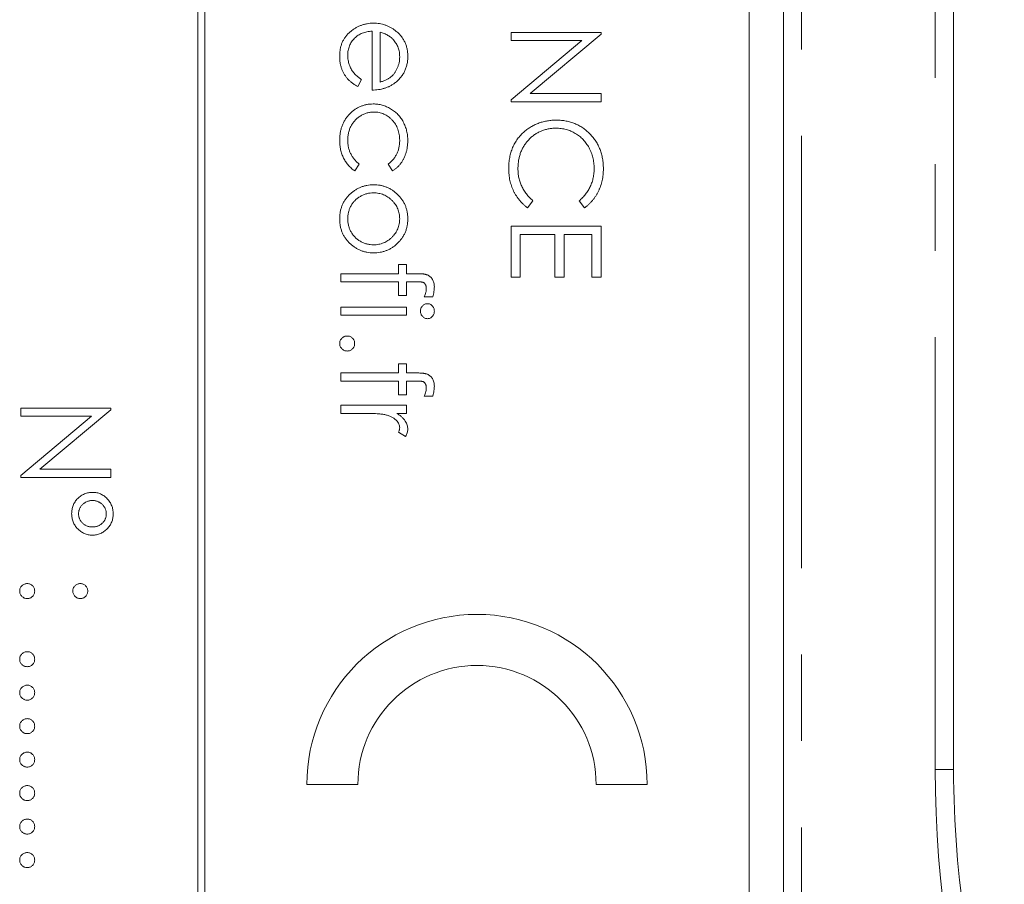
# Model space of a CAD drawing. Header units: millimetres. Extents: x 90 to 460, y -138 to 411.
# Tile 13 of 27: x 159 to 174, y 219 to 232. Entities that reach past the tile are written whole.
import ezdxf

# ---------------------------------------------------------------- set-up
doc = ezdxf.new("R2010")
doc.units = ezdxf.units.MM
doc.linetypes.add('PHANTOM', pattern=[12.7, 6.35, -1.27, 1.27, -1.27, 1.27, -1.27])

msp = doc.modelspace()

# ---------------------------------------------------------------- linework, layer by layer
at = {"color": 7, "linetype": 'Continuous', "lineweight": 15}
for p, q in [((170.591, 273.615), (170.591, 209.615)), ((173.091, 273.615), (173.091, 220.819)), ((161.991, 269.595), (161.991, 209.595)), ((162.091, 209.595), (162.091, 269.595)), ((170.091, 211.595), (170.091, 267.595)), ((164.549, 230.798), (164.549, 231.663)), ((164.667, 231.65), (164.667, 230.917)), ((166.591, 231.527), (166.591, 231.646)), ((166.591, 231.646), (167.914, 231.646)), ((167.914, 231.621), (166.872, 230.747)), ((167.914, 231.646), (167.914, 231.621)), ((167.63, 231.527), (166.591, 231.527)), ((166.591, 230.655), (167.63, 231.527)), ((164.396, 230.954), (164.341, 230.849)), ((166.872, 230.747), (167.914, 230.747)), ((167.914, 230.747), (167.914, 230.628)), ((166.591, 230.628), (166.591, 230.655)), ((167.914, 230.628), (166.591, 230.628)), ((164.362, 229.71), (164.297, 229.611)), ((164.848, 229.611), (164.786, 229.71)), ((166.913, 229.172), (166.834, 229.068)), ((167.671, 229.068), (167.591, 229.172)), ((166.591, 228.797), (167.914, 228.797)), ((166.591, 228.05), (166.591, 228.797)), ((166.726, 228.678), (166.726, 228.05)), ((167.235, 228.678), (166.726, 228.678)), ((167.235, 228.05), (167.235, 228.678)), ((167.371, 228.678), (167.371, 228.05)), ((167.778, 228.678), (167.371, 228.678)), ((167.778, 228.05), (167.778, 228.678)), ((167.914, 228.797), (167.914, 228.05)), ((164.939, 228.237), (165.057, 228.237)), ((164.939, 228.101), (164.939, 228.237)), ((165.057, 228.237), (165.057, 228.101)), ((164.091, 228.101), (164.939, 228.101)), ((164.091, 227.982), (164.091, 228.101)), ((165.057, 228.101), (165.212, 228.101)), ((164.939, 227.982), (164.091, 227.982)), ((164.939, 227.779), (164.939, 227.982)), ((165.057, 227.982), (165.057, 227.779)), ((165.192, 227.982), (165.057, 227.982)), ((166.726, 228.05), (166.591, 228.05)), ((167.371, 228.05), (167.235, 228.05)), ((167.914, 228.05), (167.778, 228.05)), ((165.057, 227.779), (164.939, 227.779)), ((165.44, 227.762), (165.316, 227.762)), ((164.091, 227.609), (165.057, 227.609)), ((164.091, 227.491), (164.091, 227.609)), ((165.057, 227.609), (165.057, 227.491)), ((165.057, 227.491), (164.091, 227.491)), ((164.939, 226.778), (165.057, 226.778)), ((164.939, 226.643), (164.939, 226.778)), ((165.057, 226.778), (165.057, 226.643)), ((164.091, 226.643), (164.939, 226.643)), ((164.091, 226.524), (164.091, 226.643)), ((165.057, 226.643), (165.212, 226.643)), ((164.939, 226.523), (164.091, 226.524)), ((164.939, 226.32), (164.939, 226.523)), ((165.057, 226.523), (165.057, 226.32)), ((165.192, 226.523), (165.057, 226.523)), ((165.057, 226.32), (164.939, 226.32)), ((165.44, 226.303), (165.316, 226.303)), ((159.391, 226.126), (160.714, 226.126)), ((159.391, 226.008), (159.391, 226.126)), ((160.714, 226.102), (159.672, 225.228)), ((160.714, 226.126), (160.714, 226.102)), ((164.091, 226.168), (165.057, 226.168)), ((164.091, 226.049), (164.091, 226.168)), ((165.057, 226.168), (165.057, 226.049)), ((159.391, 225.136), (160.43, 226.008)), ((160.43, 226.008), (159.391, 226.008)), ((164.416, 226.049), (164.091, 226.049)), ((165.057, 226.049), (164.915, 226.049)), ((165.041, 225.71), (164.938, 225.775)), ((159.672, 225.228), (160.714, 225.228)), ((160.714, 225.228), (160.714, 225.109)), ((159.391, 225.109), (159.391, 225.136)), ((160.714, 225.109), (159.391, 225.109)), ((163.591, 220.595), (164.341, 220.595)), ((167.841, 220.595), (168.591, 220.595))]:
    msp.add_line(p, q, dxfattribs=at)
at = {"color": 8, "linetype": 'PHANTOM', "lineweight": 0}
for p, q in [((170.859, 198.376), (170.859, 273.615)), ((172.823, 220.819), (172.823, 273.615)), ((172.823, 220.819), (173.091, 220.819))]:
    msp.add_line(p, q, dxfattribs=at)
at = {"color": 7, "linetype": 'Continuous', "lineweight": 15}
for centre, radius, start, end in [((166.091, 220.595), 2.5, 0, 180), ((166.091, 220.595), 1.75, 0, 180), ((188.091, 220.819), 15, 180, 198.1441)]:
    msp.add_arc(centre, radius, start, end, dxfattribs=at)
at = {"color": 8, "linetype": 'PHANTOM', "lineweight": 0}
msp.add_arc((189.823, 220.819), 17, 180, 197.2676, dxfattribs=at)
at = {"color": 7, "linetype": 'Continuous', "lineweight": 15}
for points, knots in [([(164.074, 231.295), (164.074, 231.314), (164.075, 231.35), (164.082, 231.403), (164.094, 231.453), (164.111, 231.499), (164.133, 231.542), (164.159, 231.583), (164.19, 231.62), (164.226, 231.653), (164.264, 231.683), (164.304, 231.71), (164.346, 231.732), (164.389, 231.75), (164.433, 231.764), (164.478, 231.774), (164.524, 231.78), (164.556, 231.781), (164.571, 231.782)], [0, 0, 0, 0, 0.071579, 0.139629, 0.204797, 0.268135, 0.329814, 0.391301, 0.453434, 0.516552, 0.579631, 0.641119, 0.701294, 0.76081, 0.819932, 0.87892, 0.938983, 1, 1, 1, 1]), ([(164.571, 231.782), (164.586, 231.781), (164.616, 231.78), (164.659, 231.775), (164.702, 231.767), (164.743, 231.754), (164.783, 231.739), (164.821, 231.719), (164.859, 231.697), (164.882, 231.679), (164.894, 231.67)], [0, 0, 0, 0, 0.128045, 0.253768, 0.377428, 0.500551, 0.623296, 0.746578, 0.872348, 1, 1, 1, 1]), ([(164.549, 231.663), (164.536, 231.662), (164.511, 231.661), (164.474, 231.656), (164.439, 231.647), (164.406, 231.636), (164.375, 231.621), (164.345, 231.604), (164.318, 231.583), (164.292, 231.56), (164.269, 231.534), (164.248, 231.506), (164.231, 231.477), (164.217, 231.447), (164.206, 231.415), (164.198, 231.381), (164.193, 231.346), (164.193, 231.322), (164.192, 231.31)], [0, 0, 0, 0, 0.068385, 0.134476, 0.198391, 0.260753, 0.321829, 0.383037, 0.444653, 0.507398, 0.569825, 0.630778, 0.690929, 0.750945, 0.811049, 0.872331, 0.935004, 1, 1, 1, 1]), ([(164.865, 231.535), (164.859, 231.542), (164.848, 231.555), (164.828, 231.572), (164.806, 231.588), (164.783, 231.603), (164.757, 231.616), (164.729, 231.629), (164.699, 231.641), (164.678, 231.647), (164.667, 231.65)], [0, 0, 0, 0, 0.109984, 0.22258, 0.3385, 0.458709, 0.585535, 0.717518, 0.854667, 1, 1, 1, 1]), ([(164.894, 231.67), (164.909, 231.658), (164.937, 231.635), (164.974, 231.595), (165.005, 231.552), (165.03, 231.506), (165.05, 231.456), (165.065, 231.405), (165.073, 231.349), (165.074, 231.312), (165.074, 231.292)], [0, 0, 0, 0, 0.128835, 0.253589, 0.374643, 0.49534, 0.616325, 0.739759, 0.866842, 1, 1, 1, 1]), ([(164.956, 231.286), (164.955, 231.298), (164.955, 231.322), (164.951, 231.356), (164.944, 231.389), (164.934, 231.421), (164.921, 231.452), (164.905, 231.481), (164.887, 231.509), (164.872, 231.527), (164.865, 231.535)], [0, 0, 0, 0, 0.131092, 0.259141, 0.384162, 0.505992, 0.629098, 0.750669, 0.874039, 1, 1, 1, 1]), ([(164.341, 230.849), (164.326, 230.857), (164.297, 230.874), (164.257, 230.902), (164.221, 230.931), (164.19, 230.963), (164.163, 230.997), (164.14, 231.033), (164.12, 231.071), (164.103, 231.111), (164.09, 231.153), (164.08, 231.198), (164.075, 231.246), (164.074, 231.279), (164.074, 231.295)], [0, 0, 0, 0, 0.09337, 0.181661, 0.265874, 0.346355, 0.4246, 0.501903, 0.579992, 0.658443, 0.738672, 0.821894, 0.908801, 1, 1, 1, 1]), ([(164.192, 231.31), (164.193, 231.298), (164.193, 231.275), (164.198, 231.24), (164.205, 231.205), (164.215, 231.172), (164.226, 231.139), (164.241, 231.109), (164.257, 231.082), (164.275, 231.056), (164.297, 231.031), (164.325, 231.006), (164.358, 230.98), (164.383, 230.963), (164.396, 230.954)], [0, 0, 0, 0, 0.082592, 0.163879, 0.245659, 0.327726, 0.40861, 0.485749, 0.559169, 0.630268, 0.705306, 0.792065, 0.889796, 1, 1, 1, 1]), ([(164.667, 230.917), (164.683, 230.921), (164.713, 230.929), (164.755, 230.947), (164.793, 230.967), (164.825, 230.99), (164.854, 231.016), (164.879, 231.047), (164.901, 231.081), (164.92, 231.119), (164.936, 231.158), (164.947, 231.2), (164.955, 231.243), (164.955, 231.272), (164.956, 231.286)], [0, 0, 0, 0, 0.09624, 0.185231, 0.267501, 0.3444, 0.419595, 0.496891, 0.576638, 0.660268, 0.745387, 0.83004, 0.914474, 1, 1, 1, 1]), ([(165.074, 231.292), (165.074, 231.273), (165.073, 231.234), (165.064, 231.177), (165.049, 231.123), (165.028, 231.073), (165.001, 231.025), (164.968, 230.981), (164.929, 230.94), (164.899, 230.915), (164.884, 230.903)], [0, 0, 0, 0, 0.1320402, 0.2590328, 0.3818798, 0.5022584, 0.6227522, 0.7447426, 0.8701089, 1, 1, 1, 1]), ([(164.884, 230.903), (164.873, 230.895), (164.85, 230.878), (164.813, 230.857), (164.774, 230.839), (164.733, 230.825), (164.69, 230.813), (164.645, 230.804), (164.597, 230.799), (164.565, 230.798), (164.549, 230.798)], [0, 0, 0, 0, 0.1185218, 0.2362548, 0.3561744, 0.4772497, 0.6015399, 0.7296184, 0.8621583, 1, 1, 1, 1]), ([(164.074, 230.063), (164.074, 230.082), (164.075, 230.119), (164.082, 230.172), (164.093, 230.224), (164.109, 230.273), (164.129, 230.319), (164.154, 230.364), (164.183, 230.405), (164.217, 230.444), (164.253, 230.479), (164.292, 230.51), (164.333, 230.536), (164.376, 230.557), (164.421, 230.574), (164.468, 230.586), (164.516, 230.593), (164.549, 230.594), (164.566, 230.594)], [0, 0, 0, 0, 0.069559, 0.136335, 0.201096, 0.26445, 0.327005, 0.389391, 0.451976, 0.51567, 0.578973, 0.640167, 0.69974, 0.758685, 0.81782, 0.876984, 0.937634, 1, 1, 1, 1]), ([(164.566, 230.594), (164.578, 230.594), (164.6, 230.594), (164.634, 230.59), (164.667, 230.585), (164.7, 230.577), (164.731, 230.567), (164.763, 230.555), (164.793, 230.541), (164.823, 230.524), (164.852, 230.506), (164.879, 230.485), (164.905, 230.464), (164.929, 230.44), (164.951, 230.415), (164.972, 230.388), (164.991, 230.36), (165.008, 230.33), (165.024, 230.299), (165.037, 230.266), (165.049, 230.233), (165.058, 230.199), (165.066, 230.164), (165.07, 230.128), (165.074, 230.091), (165.074, 230.066), (165.074, 230.053)], [0, 0, 0, 0, 0.041291, 0.082136, 0.122636, 0.162831, 0.203007, 0.243526, 0.284173, 0.32541, 0.366855, 0.407551, 0.448187, 0.488683, 0.529015, 0.569843, 0.61137, 0.653238, 0.695446, 0.737751, 0.780043, 0.822807, 0.865978, 0.909595, 0.954231, 1, 1, 1, 1]), ([(164.577, 230.476), (164.56, 230.475), (164.526, 230.474), (164.477, 230.463), (164.429, 230.446), (164.383, 230.423), (164.34, 230.393), (164.302, 230.358), (164.269, 230.318), (164.241, 230.273), (164.219, 230.225), (164.204, 230.173), (164.194, 230.118), (164.193, 230.08), (164.192, 230.061)], [0, 0, 0, 0, 0.080525, 0.159965, 0.240321, 0.322529, 0.405024, 0.486597, 0.567865, 0.651333, 0.736238, 0.821529, 0.909005, 1, 1, 1, 1]), ([(164.956, 230.062), (164.955, 230.076), (164.955, 230.105), (164.95, 230.147), (164.941, 230.187), (164.929, 230.225), (164.913, 230.261), (164.894, 230.296), (164.872, 230.328), (164.846, 230.358), (164.818, 230.386), (164.787, 230.41), (164.756, 230.43), (164.723, 230.447), (164.689, 230.46), (164.653, 230.469), (164.615, 230.475), (164.59, 230.475), (164.577, 230.476)], [0, 0, 0, 0, 0.069522, 0.136921, 0.201969, 0.265462, 0.328248, 0.390817, 0.45355, 0.517542, 0.580738, 0.641922, 0.701597, 0.760313, 0.818757, 0.877718, 0.938094, 1, 1, 1, 1]), ([(166.788, 230.189), (166.805, 230.203), (166.837, 230.229), (166.89, 230.263), (166.946, 230.292), (167.004, 230.316), (167.064, 230.334), (167.127, 230.347), (167.193, 230.356), (167.237, 230.356), (167.26, 230.357)], [0, 0, 0, 0, 0.124329, 0.247156, 0.36878, 0.490734, 0.613614, 0.738958, 0.867311, 1, 1, 1, 1]), ([(167.26, 230.357), (167.284, 230.356), (167.33, 230.355), (167.399, 230.345), (167.465, 230.33), (167.528, 230.307), (167.588, 230.279), (167.645, 230.243), (167.699, 230.202), (167.75, 230.155), (167.796, 230.103), (167.837, 230.047), (167.871, 229.988), (167.899, 229.925), (167.921, 229.86), (167.936, 229.791), (167.946, 229.719), (167.947, 229.67), (167.948, 229.645)], [0, 0, 0, 0, 0.064558, 0.127014, 0.187955, 0.248014, 0.307748, 0.368235, 0.42947, 0.492743, 0.556258, 0.618217, 0.679655, 0.741246, 0.803415, 0.866815, 0.932328, 1, 1, 1, 1]), ([(166.557, 229.644), (166.557, 229.658), (166.557, 229.686), (166.56, 229.727), (166.565, 229.768), (166.571, 229.807), (166.579, 229.845), (166.589, 229.882), (166.601, 229.918), (166.614, 229.953), (166.63, 229.987), (166.647, 230.019), (166.666, 230.05), (166.687, 230.081), (166.709, 230.109), (166.734, 230.137), (166.76, 230.164), (166.779, 230.181), (166.788, 230.189)], [0, 0, 0, 0, 0.069663, 0.13775, 0.203917, 0.26878, 0.332414, 0.394754, 0.45618, 0.516996, 0.577396, 0.637198, 0.696999, 0.756756, 0.816554, 0.876948, 0.938132, 1, 1, 1, 1]), ([(167.251, 230.238), (167.231, 230.238), (167.193, 230.237), (167.137, 230.228), (167.083, 230.216), (167.032, 230.197), (166.983, 230.173), (166.936, 230.144), (166.892, 230.11), (166.852, 230.07), (166.814, 230.027), (166.782, 229.981), (166.754, 229.931), (166.731, 229.879), (166.714, 229.824), (166.702, 229.767), (166.694, 229.706), (166.693, 229.665), (166.692, 229.644)], [0, 0, 0, 0, 0.064323, 0.12629, 0.186726, 0.246146, 0.305576, 0.365429, 0.426326, 0.48884, 0.551725, 0.613919, 0.675484, 0.737334, 0.800229, 0.864502, 0.931041, 1, 1, 1, 1]), ([(167.812, 229.653), (167.812, 229.666), (167.811, 229.692), (167.807, 229.731), (167.802, 229.77), (167.793, 229.808), (167.783, 229.844), (167.77, 229.881), (167.755, 229.916), (167.737, 229.951), (167.718, 229.984), (167.696, 230.015), (167.674, 230.045), (167.649, 230.072), (167.623, 230.098), (167.596, 230.122), (167.566, 230.143), (167.535, 230.163), (167.503, 230.181), (167.47, 230.196), (167.436, 230.209), (167.401, 230.22), (167.365, 230.228), (167.328, 230.234), (167.29, 230.238), (167.264, 230.238), (167.251, 230.238)], [0, 0, 0, 0, 0.043955, 0.087502, 0.130463, 0.172752, 0.215403, 0.25765, 0.300153, 0.343121, 0.385925, 0.427686, 0.468818, 0.509492, 0.549883, 0.58998, 0.630405, 0.670869, 0.711384, 0.751627, 0.791776, 0.832459, 0.873319, 0.914543, 0.956924, 1, 1, 1, 1]), ([(164.297, 229.611), (164.288, 229.617), (164.271, 229.628), (164.247, 229.648), (164.224, 229.669), (164.203, 229.692), (164.182, 229.716), (164.164, 229.742), (164.147, 229.769), (164.132, 229.797), (164.118, 229.827), (164.106, 229.857), (164.096, 229.889), (164.088, 229.922), (164.082, 229.956), (164.077, 229.991), (164.074, 230.027), (164.074, 230.051), (164.074, 230.063)], [0, 0, 0, 0, 0.059633, 0.119069, 0.178197, 0.236957, 0.295932, 0.355856, 0.416473, 0.477742, 0.539903, 0.602538, 0.665422, 0.729765, 0.794829, 0.861827, 0.930011, 1, 1, 1, 1]), ([(164.192, 230.061), (164.193, 230.044), (164.194, 230.009), (164.202, 229.959), (164.215, 229.911), (164.234, 229.865), (164.258, 229.822), (164.288, 229.782), (164.322, 229.744), (164.349, 229.722), (164.362, 229.71)], [0, 0, 0, 0, 0.129981, 0.255447, 0.377298, 0.498442, 0.619372, 0.741857, 0.868564, 1, 1, 1, 1]), ([(164.786, 229.71), (164.8, 229.721), (164.826, 229.742), (164.861, 229.78), (164.89, 229.819), (164.914, 229.862), (164.933, 229.908), (164.946, 229.957), (164.954, 230.008), (164.955, 230.044), (164.956, 230.062)], [0, 0, 0, 0, 0.128324, 0.252584, 0.373506, 0.493364, 0.614609, 0.73847, 0.865995, 1, 1, 1, 1]), ([(165.074, 230.053), (165.074, 230.037), (165.073, 230.006), (165.068, 229.959), (165.059, 229.913), (165.046, 229.868), (165.03, 229.826), (165.012, 229.786), (164.991, 229.749), (164.969, 229.716), (164.943, 229.686), (164.915, 229.658), (164.883, 229.633), (164.86, 229.618), (164.848, 229.611)], [0, 0, 0, 0, 0.091269, 0.182081, 0.27191, 0.362049, 0.450066, 0.533976, 0.613602, 0.690198, 0.765413, 0.841437, 0.919733, 1, 1, 1, 1]), ([(166.834, 229.068), (166.823, 229.076), (166.802, 229.093), (166.772, 229.12), (166.743, 229.148), (166.717, 229.179), (166.692, 229.21), (166.669, 229.243), (166.648, 229.278), (166.629, 229.314), (166.612, 229.351), (166.597, 229.39), (166.585, 229.43), (166.574, 229.47), (166.566, 229.512), (166.561, 229.555), (166.557, 229.599), (166.557, 229.629), (166.557, 229.644)], [0, 0, 0, 0, 0.061674, 0.123053, 0.183475, 0.243727, 0.304279, 0.364863, 0.425946, 0.487391, 0.54922, 0.611144, 0.673529, 0.736961, 0.800785, 0.866013, 0.932101, 1, 1, 1, 1]), ([(166.692, 229.644), (166.693, 229.621), (166.694, 229.576), (166.705, 229.509), (166.722, 229.445), (166.746, 229.384), (166.778, 229.326), (166.816, 229.271), (166.861, 229.219), (166.895, 229.188), (166.913, 229.172)], [0, 0, 0, 0, 0.128515, 0.252949, 0.374755, 0.49594, 0.617181, 0.740909, 0.867811, 1, 1, 1, 1]), ([(167.591, 229.172), (167.6, 229.179), (167.618, 229.194), (167.642, 229.218), (167.665, 229.242), (167.687, 229.268), (167.707, 229.295), (167.725, 229.323), (167.741, 229.352), (167.761, 229.393), (167.782, 229.445), (167.799, 229.512), (167.81, 229.581), (167.811, 229.628), (167.812, 229.653)], [0, 0, 0, 0, 0.063163, 0.125475, 0.187121, 0.248294, 0.309295, 0.36985, 0.430973, 0.492456, 0.616148, 0.740844, 0.868183, 1, 1, 1, 1]), ([(167.948, 229.645), (167.947, 229.63), (167.947, 229.6), (167.943, 229.555), (167.938, 229.512), (167.93, 229.47), (167.92, 229.429), (167.907, 229.389), (167.892, 229.35), (167.875, 229.312), (167.856, 229.276), (167.835, 229.241), (167.812, 229.208), (167.788, 229.176), (167.761, 229.147), (167.733, 229.118), (167.703, 229.092), (167.682, 229.076), (167.671, 229.068)], [0, 0, 0, 0, 0.068548, 0.135683, 0.201215, 0.265682, 0.329267, 0.392395, 0.45507, 0.517127, 0.57879, 0.63974, 0.700192, 0.759806, 0.819628, 0.879355, 0.939512, 1, 1, 1, 1]), ([(164.074, 228.906), (164.074, 228.924), (164.075, 228.96), (164.082, 229.011), (164.094, 229.06), (164.11, 229.107), (164.131, 229.151), (164.157, 229.193), (164.188, 229.232), (164.222, 229.268), (164.26, 229.3), (164.3, 229.329), (164.341, 229.353), (164.384, 229.373), (164.429, 229.388), (164.475, 229.399), (164.523, 229.406), (164.555, 229.407), (164.571, 229.407)], [0, 0, 0, 0, 0.068742, 0.134635, 0.198324, 0.260825, 0.322714, 0.384555, 0.446913, 0.510958, 0.574931, 0.636685, 0.697483, 0.757134, 0.816966, 0.876818, 0.937663, 1, 1, 1, 1]), ([(164.571, 229.407), (164.588, 229.407), (164.62, 229.406), (164.667, 229.4), (164.713, 229.389), (164.756, 229.375), (164.799, 229.356), (164.839, 229.333), (164.878, 229.306), (164.902, 229.285), (164.914, 229.275)], [0, 0, 0, 0, 0.128919, 0.255238, 0.378679, 0.501088, 0.622714, 0.746241, 0.871589, 1, 1, 1, 1]), ([(164.571, 229.288), (164.554, 229.288), (164.52, 229.287), (164.471, 229.277), (164.423, 229.26), (164.378, 229.238), (164.336, 229.211), (164.299, 229.178), (164.267, 229.141), (164.24, 229.099), (164.219, 229.054), (164.204, 229.007), (164.194, 228.958), (164.193, 228.924), (164.192, 228.907)], [0, 0, 0, 0, 0.084733, 0.168179, 0.251488, 0.335841, 0.419834, 0.502345, 0.583649, 0.665931, 0.748717, 0.831047, 0.91441, 1, 1, 1, 1]), ([(164.956, 228.907), (164.955, 228.92), (164.955, 228.945), (164.949, 228.982), (164.94, 229.018), (164.928, 229.053), (164.912, 229.086), (164.893, 229.118), (164.87, 229.148), (164.844, 229.176), (164.815, 229.203), (164.784, 229.225), (164.752, 229.245), (164.719, 229.261), (164.684, 229.273), (164.647, 229.282), (164.61, 229.287), (164.584, 229.288), (164.571, 229.288)], [0, 0, 0, 0, 0.063846, 0.126044, 0.187165, 0.247399, 0.30838, 0.36978, 0.432584, 0.497641, 0.562401, 0.625557, 0.687332, 0.748313, 0.809791, 0.871768, 0.934836, 1, 1, 1, 1]), ([(164.914, 229.275), (164.927, 229.262), (164.952, 229.238), (164.985, 229.198), (165.013, 229.155), (165.035, 229.11), (165.053, 229.062), (165.065, 229.012), (165.073, 228.96), (165.074, 228.924), (165.074, 228.906)], [0, 0, 0, 0, 0.128498, 0.252713, 0.374819, 0.496436, 0.617911, 0.741288, 0.8687, 1, 1, 1, 1]), ([(164.571, 228.406), (164.555, 228.407), (164.523, 228.408), (164.475, 228.415), (164.429, 228.425), (164.384, 228.441), (164.341, 228.461), (164.3, 228.485), (164.26, 228.513), (164.222, 228.546), (164.188, 228.582), (164.157, 228.621), (164.131, 228.662), (164.11, 228.706), (164.094, 228.753), (164.082, 228.802), (164.075, 228.853), (164.074, 228.888), (164.074, 228.906)], [0, 0, 0, 0, 0.062416, 0.123337, 0.183265, 0.243172, 0.302898, 0.363774, 0.425605, 0.489659, 0.553785, 0.616222, 0.677854, 0.739517, 0.802097, 0.865866, 0.931508, 1, 1, 1, 1]), ([(164.192, 228.907), (164.193, 228.89), (164.194, 228.856), (164.204, 228.807), (164.219, 228.759), (164.24, 228.715), (164.267, 228.673), (164.299, 228.636), (164.336, 228.603), (164.378, 228.576), (164.423, 228.553), (164.471, 228.537), (164.52, 228.527), (164.554, 228.526), (164.571, 228.525)], [0, 0, 0, 0, 0.085606, 0.168983, 0.250908, 0.333708, 0.416005, 0.49766, 0.579893, 0.663902, 0.748466, 0.831791, 0.915252, 1, 1, 1, 1]), ([(164.571, 228.525), (164.584, 228.526), (164.61, 228.526), (164.647, 228.532), (164.684, 228.541), (164.719, 228.553), (164.752, 228.569), (164.784, 228.589), (164.815, 228.611), (164.843, 228.638), (164.87, 228.666), (164.893, 228.697), (164.912, 228.728), (164.928, 228.761), (164.94, 228.796), (164.949, 228.832), (164.955, 228.869), (164.955, 228.894), (164.956, 228.907)], [0, 0, 0, 0, 0.065185, 0.128274, 0.19027, 0.251768, 0.312769, 0.374793, 0.43797, 0.503047, 0.568125, 0.63095, 0.692369, 0.752973, 0.813641, 0.874355, 0.936573, 1, 1, 1, 1]), ([(165.074, 228.906), (165.074, 228.888), (165.073, 228.853), (165.065, 228.8), (165.053, 228.751), (165.036, 228.703), (165.013, 228.658), (164.985, 228.616), (164.953, 228.575), (164.928, 228.551), (164.915, 228.539)], [0, 0, 0, 0, 0.131751, 0.258332, 0.382134, 0.503804, 0.624693, 0.746871, 0.871514, 1, 1, 1, 1]), ([(164.915, 228.539), (164.903, 228.528), (164.879, 228.507), (164.84, 228.481), (164.799, 228.457), (164.757, 228.439), (164.713, 228.424), (164.667, 228.414), (164.62, 228.408), (164.588, 228.407), (164.571, 228.406)], [0, 0, 0, 0, 0.1281573, 0.2538344, 0.3765056, 0.4985337, 0.6213677, 0.7445647, 0.8706338, 1, 1, 1, 1]), ([(165.212, 228.101), (165.221, 228.101), (165.237, 228.101), (165.261, 228.1), (165.283, 228.099), (165.302, 228.097), (165.32, 228.094), (165.336, 228.09), (165.351, 228.087), (165.367, 228.081), (165.386, 228.072), (165.405, 228.057), (165.423, 228.039), (165.437, 228.017), (165.45, 227.993), (165.458, 227.967), (165.463, 227.937), (165.464, 227.917), (165.465, 227.907)], [0, 0, 0, 0, 0.0697749, 0.1338564, 0.1929478, 0.247916, 0.2966423, 0.3415044, 0.3816302, 0.4169048, 0.4831733, 0.5489167, 0.6160616, 0.6863021, 0.7596451, 0.8353896, 0.9149745, 1, 1, 1, 1]), ([(165.346, 227.882), (165.346, 227.888), (165.345, 227.9), (165.343, 227.916), (165.338, 227.931), (165.331, 227.944), (165.323, 227.955), (165.315, 227.965), (165.306, 227.971), (165.297, 227.975), (165.29, 227.977), (165.281, 227.978), (165.272, 227.98), (165.259, 227.98), (165.245, 227.981), (165.229, 227.981), (165.211, 227.982), (165.198, 227.982), (165.192, 227.982)], [0, 0, 0, 0, 0.082, 0.158724, 0.229424, 0.297719, 0.360776, 0.416988, 0.468546, 0.516675, 0.544534, 0.581509, 0.628334, 0.683433, 0.749506, 0.822818, 0.907151, 1, 1, 1, 1]), ([(165.316, 227.762), (165.321, 227.773), (165.329, 227.795), (165.339, 227.826), (165.345, 227.855), (165.345, 227.874), (165.346, 227.882)], [0, 0, 0, 0, 0.291371, 0.553028, 0.789011, 1, 1, 1, 1]), ([(165.465, 227.907), (165.464, 227.896), (165.463, 227.874), (165.459, 227.839), (165.451, 227.801), (165.443, 227.775), (165.44, 227.762)], [0, 0, 0, 0, 0.216182, 0.453863, 0.714999, 1, 1, 1, 1]), ([(165.261, 227.551), (165.261, 227.558), (165.262, 227.572), (165.268, 227.593), (165.277, 227.611), (165.29, 227.628), (165.306, 227.642), (165.323, 227.653), (165.342, 227.659), (165.356, 227.66), (165.362, 227.66)], [0, 0, 0, 0, 0.131867, 0.256661, 0.384213, 0.513365, 0.640443, 0.761085, 0.879146, 1, 1, 1, 1]), ([(165.362, 227.66), (165.369, 227.66), (165.383, 227.659), (165.402, 227.653), (165.42, 227.642), (165.435, 227.628), (165.448, 227.611), (165.458, 227.593), (165.464, 227.572), (165.464, 227.558), (165.465, 227.551)], [0, 0, 0, 0, 0.12329, 0.242149, 0.363437, 0.489745, 0.618115, 0.744894, 0.868932, 1, 1, 1, 1]), ([(165.362, 227.44), (165.356, 227.44), (165.342, 227.441), (165.323, 227.447), (165.306, 227.458), (165.29, 227.472), (165.277, 227.489), (165.268, 227.508), (165.262, 227.529), (165.261, 227.543), (165.261, 227.551)], [0, 0, 0, 0, 0.120162, 0.237546, 0.357497, 0.484917, 0.613329, 0.74015, 0.867301, 1, 1, 1, 1]), ([(165.465, 227.551), (165.464, 227.543), (165.464, 227.529), (165.458, 227.508), (165.448, 227.489), (165.435, 227.472), (165.42, 227.458), (165.402, 227.447), (165.383, 227.441), (165.369, 227.44), (165.362, 227.44)], [0, 0, 0, 0, 0.131899, 0.258284, 0.384341, 0.51198, 0.638632, 0.75923, 0.877412, 1, 1, 1, 1]), ([(164.074, 227.075), (164.074, 227.082), (164.075, 227.097), (164.081, 227.118), (164.092, 227.137), (164.106, 227.154), (164.123, 227.167), (164.142, 227.178), (164.162, 227.184), (164.177, 227.185), (164.184, 227.185)], [0, 0, 0, 0, 0.1277566, 0.2494144, 0.3727965, 0.5001113, 0.6286099, 0.7506434, 0.8737684, 1, 1, 1, 1]), ([(164.184, 226.965), (164.177, 226.965), (164.162, 226.966), (164.141, 226.972), (164.123, 226.983), (164.106, 226.997), (164.092, 227.014), (164.081, 227.032), (164.075, 227.053), (164.074, 227.068), (164.074, 227.075)], [0, 0, 0, 0, 0.126178, 0.248821, 0.37154, 0.499984, 0.627244, 0.749226, 0.872298, 1, 1, 1, 1]), ([(164.184, 227.185), (164.191, 227.185), (164.206, 227.184), (164.227, 227.178), (164.246, 227.167), (164.263, 227.153), (164.277, 227.137), (164.287, 227.118), (164.293, 227.097), (164.294, 227.082), (164.294, 227.075)], [0, 0, 0, 0, 0.129097, 0.252046, 0.373905, 0.501038, 0.628171, 0.751376, 0.872426, 1, 1, 1, 1]), ([(164.294, 227.075), (164.294, 227.068), (164.293, 227.053), (164.287, 227.032), (164.277, 227.014), (164.263, 226.997), (164.246, 226.983), (164.227, 226.972), (164.206, 226.966), (164.191, 226.965), (164.184, 226.965)], [0, 0, 0, 0, 0.127519, 0.249986, 0.371792, 0.49887, 0.625948, 0.748492, 0.870959, 1, 1, 1, 1]), ([(165.212, 226.643), (165.221, 226.643), (165.237, 226.643), (165.261, 226.641), (165.283, 226.64), (165.302, 226.638), (165.32, 226.635), (165.336, 226.632), (165.351, 226.628), (165.367, 226.622), (165.386, 226.613), (165.405, 226.598), (165.423, 226.58), (165.437, 226.559), (165.45, 226.535), (165.458, 226.508), (165.463, 226.479), (165.464, 226.459), (165.465, 226.448)], [0, 0, 0, 0, 0.0697749, 0.1338564, 0.1929478, 0.247916, 0.2966423, 0.3415044, 0.3816302, 0.4169048, 0.4831733, 0.5489167, 0.6160616, 0.6863021, 0.7596451, 0.8353896, 0.9149745, 1, 1, 1, 1]), ([(165.346, 226.424), (165.346, 226.43), (165.345, 226.441), (165.343, 226.458), (165.338, 226.472), (165.331, 226.486), (165.323, 226.497), (165.315, 226.506), (165.306, 226.513), (165.297, 226.516), (165.29, 226.519), (165.281, 226.519), (165.272, 226.521), (165.259, 226.521), (165.245, 226.523), (165.229, 226.522), (165.211, 226.523), (165.198, 226.523), (165.192, 226.523)], [0, 0, 0, 0, 0.082, 0.158724, 0.229424, 0.297719, 0.360776, 0.416988, 0.468546, 0.516675, 0.544534, 0.581509, 0.628334, 0.683433, 0.749506, 0.822818, 0.907151, 1, 1, 1, 1]), ([(165.316, 226.303), (165.321, 226.315), (165.329, 226.336), (165.339, 226.367), (165.345, 226.396), (165.345, 226.415), (165.346, 226.424)], [0, 0, 0, 0, 0.291371, 0.553028, 0.789011, 1, 1, 1, 1]), ([(165.465, 226.448), (165.464, 226.437), (165.463, 226.415), (165.459, 226.38), (165.451, 226.343), (165.443, 226.317), (165.44, 226.303)], [0, 0, 0, 0, 0.216182, 0.453863, 0.714999, 1, 1, 1, 1]), ([(164.747, 226.028), (164.74, 226.03), (164.723, 226.034), (164.694, 226.037), (164.661, 226.041), (164.622, 226.044), (164.578, 226.046), (164.528, 226.048), (164.474, 226.049), (164.436, 226.049), (164.416, 226.049)], [0, 0, 0, 0, 0.070855, 0.156938, 0.2586, 0.375891, 0.508166, 0.656238, 0.820177, 1, 1, 1, 1]), ([(164.956, 225.836), (164.955, 225.845), (164.954, 225.865), (164.944, 225.893), (164.927, 225.921), (164.909, 225.943), (164.891, 225.96), (164.876, 225.972), (164.859, 225.983), (164.84, 225.994), (164.819, 226.003), (164.797, 226.013), (164.773, 226.021), (164.756, 226.025), (164.747, 226.028)], [0, 0, 0, 0, 0.093807, 0.191338, 0.295191, 0.410312, 0.47193, 0.536425, 0.603119, 0.674118, 0.749332, 0.828283, 0.91204, 1, 1, 1, 1]), ([(164.915, 226.049), (164.928, 226.04), (164.954, 226.023), (164.987, 225.996), (165.015, 225.967), (165.037, 225.938), (165.054, 225.907), (165.066, 225.877), (165.073, 225.845), (165.074, 225.824), (165.074, 225.813)], [0, 0, 0, 0, 0.160059, 0.306112, 0.438367, 0.560541, 0.675317, 0.786114, 0.892842, 1, 1, 1, 1]), ([(164.938, 225.775), (164.941, 225.781), (164.946, 225.792), (164.952, 225.807), (164.955, 225.822), (164.955, 225.831), (164.956, 225.836)], [0, 0, 0, 0, 0.295139, 0.56023, 0.794983, 1, 1, 1, 1]), ([(165.074, 225.813), (165.074, 225.805), (165.073, 225.788), (165.067, 225.762), (165.056, 225.736), (165.046, 225.719), (165.041, 225.71)], [0, 0, 0, 0, 0.225278, 0.463523, 0.720324, 1, 1, 1, 1]), ([(160.137, 224.575), (160.137, 224.586), (160.138, 224.607), (160.142, 224.638), (160.149, 224.668), (160.159, 224.697), (160.171, 224.724), (160.186, 224.75), (160.205, 224.775), (160.225, 224.798), (160.248, 224.819), (160.272, 224.838), (160.298, 224.853), (160.325, 224.866), (160.353, 224.876), (160.382, 224.883), (160.413, 224.888), (160.434, 224.888), (160.445, 224.888)], [0, 0, 0, 0, 0.065555, 0.129478, 0.191717, 0.253003, 0.313797, 0.375166, 0.43753, 0.501545, 0.565126, 0.627273, 0.688269, 0.748802, 0.809757, 0.871594, 0.934445, 1, 1, 1, 1]), ([(160.442, 224.77), (160.435, 224.769), (160.422, 224.769), (160.402, 224.766), (160.383, 224.762), (160.365, 224.755), (160.347, 224.747), (160.33, 224.737), (160.314, 224.725), (160.299, 224.711), (160.285, 224.696), (160.273, 224.681), (160.262, 224.664), (160.254, 224.647), (160.247, 224.629), (160.242, 224.611), (160.239, 224.592), (160.239, 224.579), (160.239, 224.573)], [0, 0, 0, 0, 0.06502, 0.128146, 0.190568, 0.25221, 0.313736, 0.37654, 0.4405, 0.506228, 0.571902, 0.635028, 0.696119, 0.75725, 0.816801, 0.87697, 0.937469, 1, 1, 1, 1]), ([(160.646, 224.572), (160.646, 224.579), (160.645, 224.592), (160.643, 224.611), (160.638, 224.629), (160.631, 224.647), (160.623, 224.665), (160.612, 224.681), (160.6, 224.697), (160.586, 224.711), (160.572, 224.725), (160.555, 224.737), (160.538, 224.747), (160.521, 224.755), (160.502, 224.762), (160.483, 224.766), (160.463, 224.769), (160.449, 224.769), (160.442, 224.77)], [0, 0, 0, 0, 0.0631191, 0.1250408, 0.1849685, 0.2447783, 0.3056648, 0.3672204, 0.4295797, 0.4943772, 0.5592184, 0.6224269, 0.6842573, 0.7462986, 0.8076933, 0.8698654, 0.9344008, 1, 1, 1, 1]), ([(160.445, 224.888), (160.455, 224.888), (160.475, 224.887), (160.505, 224.883), (160.534, 224.876), (160.561, 224.866), (160.587, 224.852), (160.613, 224.836), (160.636, 224.817), (160.659, 224.795), (160.68, 224.772), (160.698, 224.747), (160.713, 224.72), (160.726, 224.693), (160.736, 224.664), (160.742, 224.635), (160.747, 224.604), (160.747, 224.583), (160.748, 224.573)], [0, 0, 0, 0, 0.063376, 0.124566, 0.185441, 0.245343, 0.305371, 0.366677, 0.429563, 0.494398, 0.559738, 0.623039, 0.685369, 0.747142, 0.808915, 0.871118, 0.934469, 1, 1, 1, 1]), ([(160.442, 224.261), (160.432, 224.261), (160.411, 224.261), (160.381, 224.266), (160.351, 224.273), (160.323, 224.283), (160.297, 224.296), (160.271, 224.312), (160.248, 224.331), (160.225, 224.352), (160.204, 224.376), (160.186, 224.401), (160.171, 224.427), (160.158, 224.454), (160.149, 224.483), (160.142, 224.512), (160.138, 224.544), (160.137, 224.565), (160.137, 224.575)], [0, 0, 0, 0, 0.064644, 0.127202, 0.188677, 0.249283, 0.309724, 0.37042, 0.432638, 0.496759, 0.560989, 0.623519, 0.685051, 0.7465, 0.807773, 0.870178, 0.934271, 1, 1, 1, 1]), ([(160.239, 224.573), (160.239, 224.566), (160.239, 224.553), (160.242, 224.535), (160.247, 224.516), (160.253, 224.499), (160.262, 224.482), (160.272, 224.466), (160.284, 224.451), (160.297, 224.436), (160.312, 224.423), (160.328, 224.411), (160.345, 224.401), (160.363, 224.394), (160.381, 224.387), (160.4, 224.383), (160.42, 224.38), (160.434, 224.38), (160.441, 224.38)], [0, 0, 0, 0, 0.062317, 0.123598, 0.183382, 0.243579, 0.303467, 0.364043, 0.426657, 0.491216, 0.555887, 0.619349, 0.681666, 0.74428, 0.805786, 0.868886, 0.933422, 1, 1, 1, 1]), ([(160.441, 224.38), (160.448, 224.38), (160.462, 224.38), (160.482, 224.383), (160.502, 224.387), (160.521, 224.393), (160.539, 224.401), (160.556, 224.411), (160.572, 224.422), (160.587, 224.435), (160.601, 224.45), (160.613, 224.465), (160.623, 224.481), (160.631, 224.498), (160.638, 224.515), (160.642, 224.533), (160.645, 224.552), (160.646, 224.565), (160.646, 224.572)], [0, 0, 0, 0, 0.068539, 0.134195, 0.198398, 0.260702, 0.322776, 0.384867, 0.447975, 0.512089, 0.575479, 0.637415, 0.697469, 0.75684, 0.816518, 0.875787, 0.937376, 1, 1, 1, 1]), ([(160.748, 224.573), (160.747, 224.562), (160.747, 224.541), (160.742, 224.511), (160.736, 224.481), (160.726, 224.453), (160.713, 224.426), (160.698, 224.4), (160.68, 224.375), (160.659, 224.352), (160.637, 224.331), (160.612, 224.312), (160.587, 224.296), (160.561, 224.283), (160.533, 224.273), (160.504, 224.266), (160.473, 224.261), (160.453, 224.261), (160.442, 224.261)], [0, 0, 0, 0, 0.065527, 0.128875, 0.190543, 0.252313, 0.313091, 0.374945, 0.437802, 0.502322, 0.566778, 0.629416, 0.69043, 0.751186, 0.811411, 0.872678, 0.935563, 1, 1, 1, 1]), ([(159.374, 223.438), (159.374, 223.446), (159.375, 223.46), (159.381, 223.481), (159.392, 223.5), (159.406, 223.517), (159.423, 223.53), (159.442, 223.541), (159.462, 223.547), (159.477, 223.548), (159.484, 223.548)], [0, 0, 0, 0, 0.127757, 0.249414, 0.372796, 0.500111, 0.62861, 0.750643, 0.873768, 1, 1, 1, 1]), ([(159.484, 223.548), (159.491, 223.548), (159.506, 223.547), (159.527, 223.541), (159.546, 223.531), (159.563, 223.517), (159.577, 223.5), (159.587, 223.481), (159.593, 223.46), (159.594, 223.446), (159.594, 223.438)], [0, 0, 0, 0, 0.129097, 0.252046, 0.373905, 0.501038, 0.628171, 0.751376, 0.872426, 1, 1, 1, 1]), ([(160.154, 223.438), (160.154, 223.446), (160.155, 223.46), (160.161, 223.481), (160.171, 223.5), (160.186, 223.517), (160.202, 223.531), (160.221, 223.541), (160.242, 223.547), (160.257, 223.548), (160.264, 223.548)], [0, 0, 0, 0, 0.127574, 0.248624, 0.371829, 0.498962, 0.626095, 0.747954, 0.870903, 1, 1, 1, 1]), ([(160.264, 223.548), (160.271, 223.548), (160.286, 223.547), (160.307, 223.541), (160.326, 223.531), (160.342, 223.516), (160.357, 223.5), (160.367, 223.481), (160.373, 223.46), (160.374, 223.446), (160.374, 223.438)], [0, 0, 0, 0, 0.126257, 0.249407, 0.371465, 0.498805, 0.627129, 0.750535, 0.872218, 1, 1, 1, 1]), ([(159.484, 223.328), (159.477, 223.328), (159.462, 223.329), (159.441, 223.335), (159.423, 223.346), (159.406, 223.36), (159.392, 223.377), (159.381, 223.396), (159.375, 223.416), (159.374, 223.431), (159.374, 223.438)], [0, 0, 0, 0, 0.126178, 0.248821, 0.37154, 0.499984, 0.627244, 0.749226, 0.872298, 1, 1, 1, 1]), ([(159.594, 223.438), (159.594, 223.431), (159.593, 223.416), (159.587, 223.396), (159.577, 223.377), (159.563, 223.36), (159.546, 223.346), (159.527, 223.335), (159.506, 223.329), (159.491, 223.328), (159.484, 223.328)], [0, 0, 0, 0, 0.127519, 0.249986, 0.371792, 0.49887, 0.625948, 0.748492, 0.870959, 1, 1, 1, 1]), ([(160.264, 223.328), (160.257, 223.328), (160.242, 223.329), (160.221, 223.335), (160.202, 223.346), (160.186, 223.36), (160.172, 223.377), (160.161, 223.396), (160.155, 223.416), (160.154, 223.431), (160.154, 223.438)], [0, 0, 0, 0, 0.129041, 0.251508, 0.374052, 0.50113, 0.628208, 0.750014, 0.872481, 1, 1, 1, 1]), ([(160.374, 223.438), (160.374, 223.431), (160.373, 223.416), (160.367, 223.396), (160.357, 223.377), (160.343, 223.36), (160.326, 223.346), (160.307, 223.335), (160.286, 223.329), (160.272, 223.328), (160.264, 223.328)], [0, 0, 0, 0, 0.127519, 0.249986, 0.371792, 0.49887, 0.625948, 0.748492, 0.870959, 1, 1, 1, 1]), ([(159.374, 222.438), (159.374, 222.445), (159.375, 222.459), (159.381, 222.48), (159.392, 222.499), (159.406, 222.516), (159.423, 222.53), (159.442, 222.54), (159.462, 222.547), (159.477, 222.547), (159.484, 222.548)], [0, 0, 0, 0, 0.127757, 0.249414, 0.372796, 0.500111, 0.62861, 0.750643, 0.873768, 1, 1, 1, 1]), ([(159.484, 222.548), (159.491, 222.547), (159.506, 222.547), (159.527, 222.54), (159.546, 222.53), (159.563, 222.516), (159.577, 222.499), (159.587, 222.48), (159.593, 222.459), (159.594, 222.445), (159.594, 222.438)], [0, 0, 0, 0, 0.129097, 0.252046, 0.373905, 0.501038, 0.628171, 0.751376, 0.872426, 1, 1, 1, 1]), ([(159.484, 222.327), (159.477, 222.328), (159.462, 222.329), (159.441, 222.334), (159.423, 222.345), (159.406, 222.359), (159.392, 222.376), (159.381, 222.395), (159.375, 222.416), (159.374, 222.43), (159.374, 222.438)], [0, 0, 0, 0, 0.126178, 0.248821, 0.37154, 0.499984, 0.627244, 0.749226, 0.872298, 1, 1, 1, 1]), ([(159.594, 222.438), (159.594, 222.43), (159.593, 222.416), (159.587, 222.395), (159.577, 222.376), (159.563, 222.359), (159.546, 222.345), (159.527, 222.334), (159.506, 222.329), (159.491, 222.328), (159.484, 222.327)], [0, 0, 0, 0, 0.127519, 0.249986, 0.371792, 0.49887, 0.625948, 0.748492, 0.870959, 1, 1, 1, 1]), ([(159.374, 221.946), (159.374, 221.953), (159.375, 221.967), (159.381, 221.988), (159.392, 222.007), (159.406, 222.024), (159.423, 222.038), (159.442, 222.048), (159.462, 222.055), (159.477, 222.056), (159.484, 222.056)], [0, 0, 0, 0, 0.127757, 0.249414, 0.372796, 0.500111, 0.62861, 0.750643, 0.873768, 1, 1, 1, 1]), ([(159.484, 222.056), (159.491, 222.056), (159.506, 222.055), (159.527, 222.048), (159.546, 222.038), (159.563, 222.024), (159.577, 222.007), (159.587, 221.988), (159.593, 221.967), (159.594, 221.953), (159.594, 221.946)], [0, 0, 0, 0, 0.129097, 0.252046, 0.373905, 0.501038, 0.628171, 0.751376, 0.872426, 1, 1, 1, 1]), ([(159.484, 221.835), (159.477, 221.836), (159.462, 221.837), (159.441, 221.843), (159.423, 221.853), (159.406, 221.867), (159.392, 221.884), (159.381, 221.903), (159.375, 221.924), (159.374, 221.938), (159.374, 221.946)], [0, 0, 0, 0, 0.126178, 0.248821, 0.37154, 0.499984, 0.627244, 0.749226, 0.872298, 1, 1, 1, 1]), ([(159.594, 221.946), (159.594, 221.938), (159.593, 221.924), (159.587, 221.903), (159.577, 221.884), (159.563, 221.867), (159.546, 221.853), (159.527, 221.843), (159.506, 221.837), (159.491, 221.836), (159.484, 221.835)], [0, 0, 0, 0, 0.127519, 0.249986, 0.371792, 0.49887, 0.625948, 0.748492, 0.870959, 1, 1, 1, 1]), ([(159.374, 221.454), (159.374, 221.461), (159.375, 221.476), (159.381, 221.496), (159.392, 221.515), (159.406, 221.532), (159.423, 221.546), (159.442, 221.557), (159.462, 221.563), (159.477, 221.564), (159.484, 221.564)], [0, 0, 0, 0, 0.127757, 0.249414, 0.372796, 0.500111, 0.62861, 0.750643, 0.873768, 1, 1, 1, 1]), ([(159.484, 221.344), (159.477, 221.344), (159.462, 221.345), (159.441, 221.351), (159.423, 221.362), (159.406, 221.375), (159.392, 221.392), (159.381, 221.411), (159.375, 221.432), (159.374, 221.446), (159.374, 221.454)], [0, 0, 0, 0, 0.126178, 0.248821, 0.37154, 0.499984, 0.627244, 0.749226, 0.872298, 1, 1, 1, 1]), ([(159.484, 221.564), (159.491, 221.564), (159.506, 221.563), (159.527, 221.557), (159.546, 221.546), (159.563, 221.532), (159.577, 221.515), (159.587, 221.496), (159.593, 221.476), (159.594, 221.461), (159.594, 221.454)], [0, 0, 0, 0, 0.129097, 0.252046, 0.373905, 0.501038, 0.628171, 0.751376, 0.872426, 1, 1, 1, 1]), ([(159.594, 221.454), (159.594, 221.446), (159.593, 221.432), (159.587, 221.411), (159.577, 221.392), (159.563, 221.375), (159.546, 221.362), (159.527, 221.351), (159.506, 221.345), (159.491, 221.344), (159.484, 221.344)], [0, 0, 0, 0, 0.127519, 0.249986, 0.371792, 0.49887, 0.625948, 0.748492, 0.870959, 1, 1, 1, 1]), ([(159.374, 220.962), (159.374, 220.969), (159.375, 220.984), (159.381, 221.004), (159.392, 221.024), (159.406, 221.04), (159.423, 221.054), (159.442, 221.065), (159.462, 221.071), (159.477, 221.072), (159.484, 221.072)], [0, 0, 0, 0, 0.127757, 0.249414, 0.372796, 0.500111, 0.62861, 0.750643, 0.873768, 1, 1, 1, 1]), ([(159.484, 221.072), (159.491, 221.072), (159.506, 221.071), (159.527, 221.065), (159.546, 221.054), (159.563, 221.04), (159.577, 221.024), (159.587, 221.005), (159.593, 220.984), (159.594, 220.969), (159.594, 220.962)], [0, 0, 0, 0, 0.129097, 0.252046, 0.373905, 0.501038, 0.628171, 0.751376, 0.872426, 1, 1, 1, 1]), ([(159.484, 220.852), (159.477, 220.852), (159.462, 220.853), (159.441, 220.859), (159.423, 220.87), (159.406, 220.883), (159.392, 220.9), (159.381, 220.919), (159.375, 220.94), (159.374, 220.955), (159.374, 220.962)], [0, 0, 0, 0, 0.126178, 0.248821, 0.37154, 0.499984, 0.627244, 0.749226, 0.872298, 1, 1, 1, 1]), ([(159.594, 220.962), (159.594, 220.955), (159.593, 220.94), (159.587, 220.919), (159.577, 220.9), (159.563, 220.884), (159.546, 220.87), (159.527, 220.859), (159.506, 220.853), (159.491, 220.852), (159.484, 220.852)], [0, 0, 0, 0, 0.127519, 0.249986, 0.371792, 0.49887, 0.625948, 0.748492, 0.870959, 1, 1, 1, 1]), ([(159.374, 220.47), (159.374, 220.477), (159.375, 220.492), (159.381, 220.513), (159.392, 220.532), (159.406, 220.549), (159.423, 220.562), (159.442, 220.573), (159.462, 220.579), (159.477, 220.58), (159.484, 220.58)], [0, 0, 0, 0, 0.127757, 0.249414, 0.372796, 0.500111, 0.62861, 0.750643, 0.873768, 1, 1, 1, 1]), ([(159.484, 220.58), (159.491, 220.58), (159.506, 220.579), (159.527, 220.573), (159.546, 220.562), (159.563, 220.549), (159.577, 220.532), (159.587, 220.513), (159.593, 220.492), (159.594, 220.477), (159.594, 220.47)], [0, 0, 0, 0, 0.129097, 0.252046, 0.373905, 0.501038, 0.628171, 0.751376, 0.872426, 1, 1, 1, 1]), ([(159.484, 220.36), (159.477, 220.36), (159.462, 220.361), (159.441, 220.367), (159.423, 220.378), (159.406, 220.392), (159.392, 220.409), (159.381, 220.427), (159.375, 220.448), (159.374, 220.463), (159.374, 220.47)], [0, 0, 0, 0, 0.126178, 0.248821, 0.37154, 0.499984, 0.627244, 0.749226, 0.872298, 1, 1, 1, 1]), ([(159.594, 220.47), (159.594, 220.463), (159.593, 220.448), (159.587, 220.427), (159.577, 220.409), (159.563, 220.392), (159.546, 220.378), (159.527, 220.367), (159.506, 220.361), (159.491, 220.36), (159.484, 220.36)], [0, 0, 0, 0, 0.127519, 0.249986, 0.371792, 0.49887, 0.625948, 0.748492, 0.870959, 1, 1, 1, 1]), ([(159.374, 219.978), (159.374, 219.986), (159.375, 220), (159.381, 220.021), (159.392, 220.04), (159.406, 220.057), (159.423, 220.071), (159.442, 220.081), (159.462, 220.087), (159.477, 220.088), (159.484, 220.089)], [0, 0, 0, 0, 0.127757, 0.249414, 0.372796, 0.500111, 0.62861, 0.750643, 0.873768, 1, 1, 1, 1]), ([(159.484, 220.089), (159.491, 220.088), (159.506, 220.087), (159.527, 220.081), (159.546, 220.071), (159.563, 220.057), (159.577, 220.04), (159.587, 220.021), (159.593, 220), (159.594, 219.986), (159.594, 219.978)], [0, 0, 0, 0, 0.129097, 0.252046, 0.373905, 0.501038, 0.628171, 0.751376, 0.872426, 1, 1, 1, 1]), ([(159.484, 219.868), (159.477, 219.868), (159.462, 219.869), (159.441, 219.875), (159.423, 219.886), (159.406, 219.9), (159.392, 219.917), (159.381, 219.936), (159.375, 219.956), (159.374, 219.971), (159.374, 219.978)], [0, 0, 0, 0, 0.126178, 0.248821, 0.37154, 0.499984, 0.627244, 0.749226, 0.872298, 1, 1, 1, 1]), ([(159.594, 219.978), (159.594, 219.971), (159.593, 219.956), (159.587, 219.936), (159.577, 219.917), (159.563, 219.9), (159.546, 219.886), (159.527, 219.875), (159.506, 219.869), (159.491, 219.868), (159.484, 219.868)], [0, 0, 0, 0, 0.127519, 0.249986, 0.371792, 0.49887, 0.625948, 0.748492, 0.870959, 1, 1, 1, 1]), ([(159.374, 219.486), (159.374, 219.494), (159.375, 219.508), (159.381, 219.529), (159.392, 219.548), (159.406, 219.565), (159.423, 219.579), (159.442, 219.589), (159.462, 219.595), (159.477, 219.596), (159.484, 219.597)], [0, 0, 0, 0, 0.127757, 0.249414, 0.372796, 0.500111, 0.62861, 0.750643, 0.873768, 1, 1, 1, 1]), ([(159.484, 219.597), (159.491, 219.596), (159.506, 219.595), (159.527, 219.589), (159.546, 219.579), (159.563, 219.565), (159.577, 219.548), (159.587, 219.529), (159.593, 219.508), (159.594, 219.494), (159.594, 219.486)], [0, 0, 0, 0, 0.129097, 0.252046, 0.373905, 0.501038, 0.628171, 0.751376, 0.872426, 1, 1, 1, 1]), ([(159.484, 219.376), (159.477, 219.377), (159.462, 219.378), (159.441, 219.383), (159.423, 219.394), (159.406, 219.408), (159.392, 219.425), (159.381, 219.444), (159.375, 219.465), (159.374, 219.479), (159.374, 219.486)], [0, 0, 0, 0, 0.126178, 0.248821, 0.37154, 0.499984, 0.627244, 0.749226, 0.872298, 1, 1, 1, 1]), ([(159.594, 219.486), (159.594, 219.479), (159.593, 219.465), (159.587, 219.444), (159.577, 219.425), (159.563, 219.408), (159.546, 219.394), (159.527, 219.383), (159.506, 219.377), (159.491, 219.377), (159.484, 219.376)], [0, 0, 0, 0, 0.127519, 0.249986, 0.371792, 0.49887, 0.625948, 0.748492, 0.870959, 1, 1, 1, 1])]:
    msp.add_open_spline(points, degree=3, knots=knots, dxfattribs=at)

doc.saveas('drawing.dxf')
